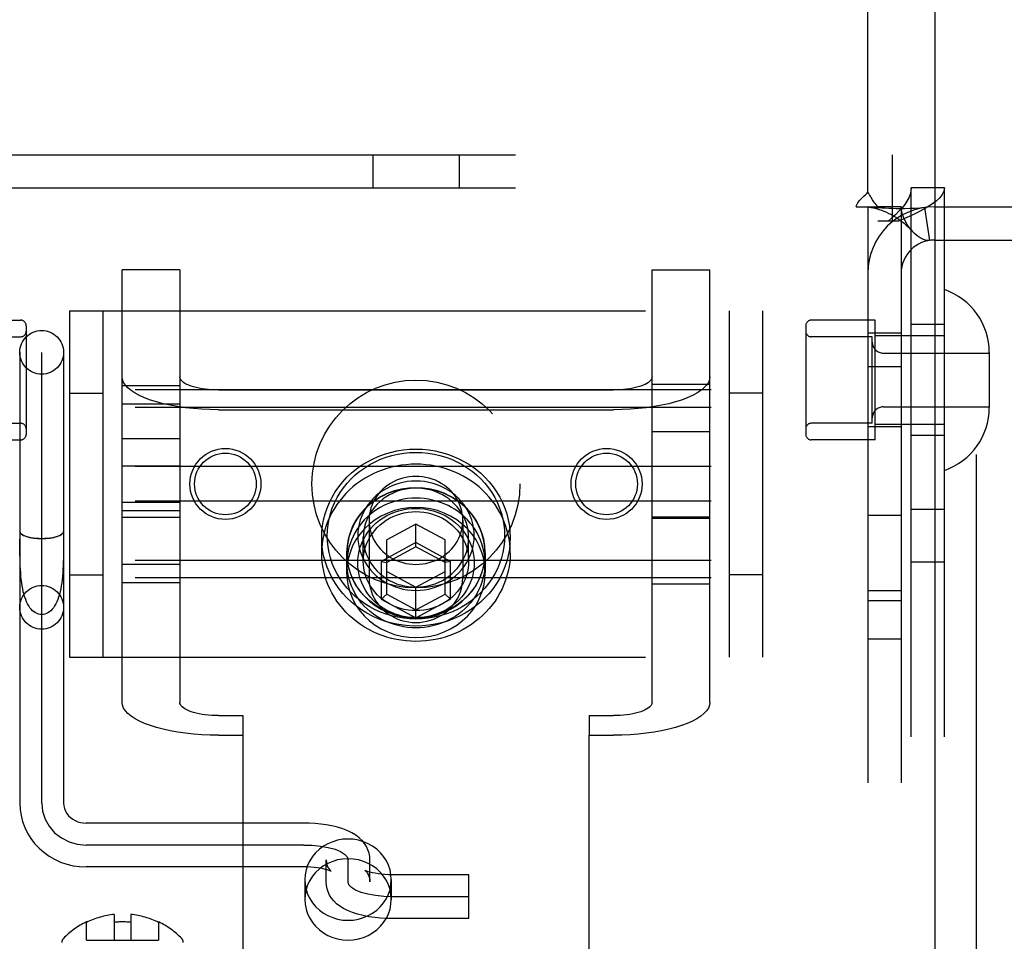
# Model space of a CAD drawing. Header units: inches. Extents: x 0 to 189, y 0 to 122.
# Tile 14 of 30: x 61.86 to 63.64, y 63.73 to 65.39. Entities that reach past the tile are written whole.
import ezdxf

# ---------------------------------------------------------------- set-up
doc = ezdxf.new("R2010")
doc.units = ezdxf.units.IN
doc.header["$LTSCALE"] = 10.388889
doc.header["$MEASUREMENT"] = 0
doc.linetypes.add('HIDDEN', pattern=[0.2, 0.1, -0.1])
doc.layers.add('DEFAULT_2', color=8, linetype='HIDDEN')
doc.layers.add('RIGHT_OR_MAIN_DOOR_ASSEMBLY', color=7, linetype='CONTINUOUS')

msp = doc.modelspace()

# ---------------------------------------------------------------- linework, layer by layer
at = {"layer": 'DEFAULT_2', "color": 8, "linetype": 'HIDDEN'}
for p, q in [((63.3919, 65.0778), (63.3919, 65.9266)), ((61.7174, 65.1456), (63.4364, 65.1456)), ((62.4989, 65.1456), (62.4989, 65.0856)), ((62.6549, 65.1456), (62.6549, 65.0856)), ((63.4364, 65.0256), (63.4364, 65.1456)), ((61.7174, 65.0856), (63.4364, 65.0856)), ((63.4699, 62.0176), (63.4699, 65.0856)), ((63.5299, 65.0856), (63.4699, 65.0856)), ((63.5299, 62.0176), (63.5299, 65.0856)), ((63.3711, 65.0516), (63.4102, 65.0516)), ((63.3919, 65.0516), (63.3919, 62.0516)), ((63.4519, 65.0516), (63.4102, 65.0516)), ((63.4519, 65.0516), (63.4519, 62.0516)), ((63.4941, 65.0503), (63.503, 64.9909)), ((63.5119, 65.0516), (63.9219, 65.0516)), ((63.447, 65.0256), (63.4099, 65.0256)), ((63.5119, 64.9916), (63.9219, 64.9916)), ((62.0469, 64.1577), (62.0469, 64.938)), ((62.1509, 64.938), (62.0469, 64.938)), ((62.1509, 64.938), (62.1509, 64.1577)), ((63.0029, 64.1577), (63.0029, 64.938)), ((63.0029, 64.938), (63.1069, 64.938)), ((63.1069, 64.1577), (63.1069, 64.938)), ((61.9519, 64.8641), (61.9519, 64.2391)), ((61.9519, 64.8641), (63.2019, 64.8641)), ((62.0119, 64.8641), (62.0119, 64.2391)), ((63.1419, 64.8641), (63.1419, 64.2391)), ((63.2019, 64.8641), (63.2019, 64.2391)), ((61.7489, 64.8471), (61.8639, 64.8471)), ((61.8739, 64.8371), (61.8739, 64.6411)), ((63.2799, 64.8371), (63.2799, 64.6411)), ((63.4049, 64.8471), (63.2899, 64.8471)), ((63.4049, 64.6311), (63.4049, 64.8471)), ((63.5299, 64.8391), (63.4699, 64.8391)), ((61.7539, 64.8171), (61.8639, 64.8171)), ((63.3999, 64.8171), (63.2899, 64.8171)), ((63.4519, 64.8236), (63.3919, 64.8236)), ((63.3999, 64.6611), (63.3999, 64.8171)), ((63.5299, 64.8191), (63.4049, 64.8191)), ((61.8624, 64.7891), (61.8624, 63.9757)), ((61.9019, 63.9757), (61.9019, 64.7888)), ((61.9414, 64.7891), (61.9414, 63.9757)), ((63.4199, 64.7876), (63.6109, 64.7876)), ((63.6109, 64.7886), (63.6109, 64.6896)), ((63.4519, 64.7626), (63.3919, 64.7626)), ((62.0469, 64.7293), (62.1509, 64.7293)), ((63.0029, 64.7316), (63.1069, 64.7316)), ((65.1869, 64.7211), (61.7169, 64.7211)), ((61.9519, 64.7156), (62.0119, 64.7156)), ((62.2209, 64.7211), (62.9329, 64.7211)), ((63.2019, 64.7156), (63.1419, 64.7156)), ((62.0469, 64.6964), (62.1509, 64.6964)), ((65.1869, 64.6898), (61.7169, 64.6898)), ((62.2209, 64.6855), (62.9329, 64.6855)), ((63.4199, 64.6906), (63.6109, 64.6906)), ((61.7539, 64.6611), (61.8639, 64.6611)), ((63.3999, 64.6611), (63.2899, 64.6611)), ((63.5299, 64.6591), (63.4049, 64.6591)), ((63.0029, 64.646), (63.1069, 64.646)), ((63.4519, 64.6546), (63.3919, 64.6546)), ((61.7489, 64.6311), (61.8639, 64.6311)), ((62.1509, 64.633), (62.0469, 64.633)), ((63.4049, 64.6311), (63.2899, 64.6311)), ((63.5299, 64.6391), (63.4699, 64.6391)), ((65.1869, 64.5829), (61.7169, 64.5829)), ((62.0469, 64.5844), (62.1509, 64.5844)), ((65.1869, 64.5203), (61.7169, 64.5203)), ((62.0469, 64.5188), (62.1509, 64.5188)), ((62.1509, 64.503), (62.0469, 64.503)), ((63.5299, 64.5056), (63.4699, 64.5056)), ((62.0469, 64.4915), (62.1509, 64.4915)), ((62.4924, 64.4859), (62.4924, 64.3816)), ((62.6614, 64.4859), (62.6614, 64.3816)), ((63.1069, 64.4915), (63.0029, 64.4915)), ((63.0029, 64.49), (63.1069, 64.49)), ((63.4519, 64.4946), (63.3919, 64.4946)), ((61.8624, 64.4662), (61.8624, 64.4661)), ((61.9414, 64.4661), (61.9414, 64.4662)), ((62.5769, 64.4793), (62.5244, 64.4509)), ((62.5769, 64.4383), (62.5769, 64.4793)), ((62.6294, 64.4509), (62.5769, 64.4793)), ((61.8625, 64.4379), (61.8624, 64.4519)), ((62.4069, 64.4274), (62.4069, 64.4548)), ((62.4819, 64.4124), (62.4819, 64.4548)), ((62.5769, 64.4457), (62.5144, 64.4118)), ((62.5244, 64.3528), (62.5244, 64.4509)), ((62.6394, 64.4118), (62.5769, 64.4457)), ((62.6294, 64.3528), (62.6294, 64.4509)), ((62.6719, 64.4124), (62.6719, 64.4548)), ((62.7469, 64.4274), (62.7469, 64.4548)), ((62.4519, 64.4274), (62.4519, 64.3919)), ((62.4524, 64.409), (62.4524, 64.4274)), ((62.5769, 64.4383), (62.5244, 64.4098)), ((62.6294, 64.4098), (62.5769, 64.4383)), ((62.7014, 64.409), (62.7014, 64.4274)), ((62.7019, 64.4274), (62.7019, 64.3919)), ((65.1869, 64.4134), (61.7169, 64.4134)), ((62.5144, 64.4118), (62.5144, 64.344)), ((62.5144, 64.4118), (62.5244, 64.4098)), ((62.6394, 64.4118), (62.6294, 64.4098)), ((62.6394, 64.344), (62.6394, 64.4118)), ((63.5299, 64.4106), (63.4699, 64.4106)), ((62.0469, 64.4068), (62.1509, 64.4068)), ((62.5244, 64.3939), (62.5769, 64.3654)), ((62.5769, 64.3654), (62.6294, 64.3939)), ((65.1869, 64.3821), (61.7169, 64.3821)), ((61.9519, 64.3876), (62.0119, 64.3876)), ((62.0469, 64.3739), (62.1509, 64.3739)), ((63.2019, 64.3876), (63.1419, 64.3876)), ((62.5769, 64.3101), (62.5769, 64.3654)), ((63.0029, 64.3716), (63.1069, 64.3716)), ((63.4519, 64.3586), (63.3919, 64.3586)), ((62.5144, 64.344), (62.5244, 64.3528)), ((62.5144, 64.344), (62.5769, 64.3101)), ((62.5244, 64.3528), (62.5769, 64.3244)), ((62.5769, 64.3244), (62.6294, 64.3528)), ((62.5769, 64.3101), (62.6394, 64.344)), ((62.6394, 64.344), (62.6294, 64.3528)), ((63.4519, 64.3406), (63.3919, 64.3406)), ((63.4519, 64.2716), (63.3919, 64.2716)), ((61.9519, 64.2391), (63.2019, 64.2391)), ((62.2209, 64.1338), (62.2644, 64.1338)), ((62.2644, 64.1338), (62.2644, 64.0982)), ((62.8894, 64.1338), (62.8894, 64.0982)), ((62.8894, 64.1338), (62.9329, 64.1338)), ((62.2209, 64.0982), (62.2644, 64.0982)), ((62.2644, 64.0982), (62.2644, 63.1585)), ((62.8894, 63.1585), (62.8894, 64.0982)), ((62.8894, 64.0982), (62.9329, 64.0982)), ((62.3744, 63.9398), (61.9819, 63.9398)), ((62.3744, 63.9003), (61.9819, 63.9003)), ((62.3744, 63.8608), (61.9819, 63.8608)), ((62.4149, 63.8337), (62.4149, 63.8737)), ((62.4544, 63.8337), (62.4544, 63.8737)), ((62.4939, 63.8337), (62.4939, 63.8737)), ((62.6724, 63.8466), (62.5344, 63.8466)), ((62.6724, 63.7676), (62.6724, 63.8466)), ((62.3764, 63.8378), (62.3764, 63.8022)), ((62.5324, 63.8378), (62.5324, 63.8022)), ((62.6724, 63.8071), (62.5344, 63.8071)), ((62.0327, 63.7751), (62.0327, 63.7285)), ((62.0627, 63.7751), (62.0627, 63.7285)), ((61.9827, 63.7285), (61.9827, 63.7617)), ((62.1127, 63.7617), (62.1127, 63.7285)), ((62.6724, 63.7676), (62.5344, 63.7676)), ((61.9827, 63.7285), (62.1127, 63.7285))]:
    msp.add_line(p, q, dxfattribs=at)
for points in [[(63.4699, 65.0856), (63.4694, 65.0796), (63.468, 65.0736), (63.4657, 65.0676), (63.4625, 65.0616), (63.4584, 65.0556), (63.4536, 65.0496), (63.4481, 65.0436), (63.4421, 65.0376), (63.4354, 65.0316), (63.4284, 65.0256)], [(63.5299, 65.0856), (63.529, 65.0796), (63.5261, 65.0736), (63.5215, 65.0676), (63.5151, 65.0616), (63.507, 65.0556), (63.4974, 65.0496), (63.4864, 65.0436), (63.4742, 65.0376), (63.461, 65.0316), (63.447, 65.0256)], [(63.3711, 65.0516), (63.3716, 65.0539), (63.3725, 65.0563), (63.3738, 65.0588), (63.3754, 65.0611), (63.3771, 65.0631), (63.379, 65.0651), (63.381, 65.067)], [(63.381, 65.067), (63.3855, 65.0711), (63.3878, 65.0732), (63.3899, 65.0755), (63.3919, 65.0778)], [(63.4005, 65.0644), (63.398, 65.0685), (63.3965, 65.0708), (63.395, 65.0732), (63.3935, 65.0755), (63.3919, 65.0778)], [(63.3949, 65.051), (63.3937, 65.0511), (63.3924, 65.0514), (63.3919, 65.0516)], [(63.4941, 65.0503), (63.4856, 65.0493), (63.4767, 65.0486), (63.4677, 65.0483), (63.4589, 65.0481), (63.4507, 65.0481), (63.443, 65.0482), (63.436, 65.0484), (63.4295, 65.0486), (63.4234, 65.0489), (63.4176, 65.0492), (63.4121, 65.0495), (63.4071, 65.0498), (63.4027, 65.0502), (63.3989, 65.0505), (63.3959, 65.0508), (63.3943, 65.051)], [(63.3949, 65.051), (63.398, 65.0504), (63.4014, 65.0498), (63.405, 65.0489), (63.4087, 65.0479), (63.4126, 65.0468), (63.4165, 65.0454), (63.4205, 65.0439), (63.4246, 65.0422), (63.4287, 65.0403), (63.4328, 65.0383), (63.4369, 65.036), (63.4411, 65.0336), (63.4452, 65.031), (63.4492, 65.0282), (63.4533, 65.0251), (63.4573, 65.0219), (63.4613, 65.0184), (63.4653, 65.0146), (63.4692, 65.0106), (63.4719, 65.0077)], [(63.4102, 65.0516), (63.408, 65.054), (63.4062, 65.0562), (63.4045, 65.0584), (63.403, 65.0605), (63.4017, 65.0624), (63.4005, 65.0644)], [(63.4719, 65.0077), (63.4714, 65.0083), (63.467, 65.0137), (63.4629, 65.0197), (63.4593, 65.0261), (63.4562, 65.0328), (63.4538, 65.0395), (63.4524, 65.0458), (63.4519, 65.0516)], [(63.503, 64.9909), (63.4995, 64.9908), (63.4955, 64.9914), (63.4909, 64.9929), (63.486, 64.9955), (63.481, 64.999), (63.476, 65.0034), (63.4719, 65.0077)], [(62.2209, 64.6855), (62.2057, 64.6858), (62.1907, 64.6864), (62.1759, 64.6876), (62.1614, 64.6891), (62.1474, 64.6911), (62.1339, 64.6935), (62.1211, 64.6963), (62.1091, 64.6995), (62.0979, 64.703), (62.0876, 64.7068), (62.0784, 64.7109), (62.0702, 64.7153), (62.0632, 64.7199), (62.0574, 64.7247), (62.0528, 64.7296), (62.0495, 64.7347), (62.0476, 64.7398), (62.0469, 64.745)], [(62.2209, 64.7211), (62.2148, 64.7212), (62.2088, 64.7215), (62.2028, 64.7219), (62.197, 64.7225), (62.1913, 64.7233), (62.1859, 64.7243), (62.1808, 64.7254), (62.1759, 64.7267), (62.1714, 64.7281), (62.1673, 64.7297), (62.1636, 64.7313), (62.1603, 64.7331), (62.1575, 64.7349), (62.1551, 64.7369), (62.1533, 64.7388), (62.152, 64.7409), (62.1512, 64.743), (62.1509, 64.745)], [(63.0029, 64.745), (63.0026, 64.743), (63.0018, 64.7409), (63.0005, 64.7388), (62.9987, 64.7369), (62.9963, 64.7349), (62.9935, 64.7331), (62.9902, 64.7313), (62.9865, 64.7297), (62.9824, 64.7281), (62.9779, 64.7267), (62.9731, 64.7254), (62.9679, 64.7243), (62.9625, 64.7233), (62.9568, 64.7225), (62.951, 64.7219), (62.9451, 64.7215), (62.939, 64.7212), (62.9329, 64.7211)], [(63.1069, 64.745), (63.1062, 64.7398), (63.1043, 64.7347), (63.101, 64.7296), (63.0964, 64.7247), (63.0906, 64.7199), (63.0836, 64.7153), (63.0754, 64.7109), (63.0662, 64.7068), (63.0559, 64.703), (63.0448, 64.6995), (63.0327, 64.6963), (63.0199, 64.6935), (63.0064, 64.6911), (62.9924, 64.6891), (62.9779, 64.6876), (62.9631, 64.6864), (62.9481, 64.6858), (62.9329, 64.6855)], [(62.4069, 64.4548), (62.4073, 64.4655), (62.4084, 64.4762), (62.4104, 64.4869), (62.4131, 64.4975), (62.4166, 64.5079), (62.4208, 64.518), (62.4258, 64.5279), (62.4314, 64.5375), (62.4378, 64.5467), (62.4448, 64.5554), (62.4525, 64.5636), (62.4607, 64.5714), (62.4694, 64.5786), (62.4787, 64.5852), (62.4884, 64.5912), (62.4985, 64.5966), (62.509, 64.6013), (62.5199, 64.6053), (62.5309, 64.6086), (62.5422, 64.6112), (62.5537, 64.6131), (62.5653, 64.6142), (62.5769, 64.6146), (62.5885, 64.6142), (62.6001, 64.6131), (62.6116, 64.6112), (62.6229, 64.6086), (62.634, 64.6053), (62.6448, 64.6013), (62.6553, 64.5966), (62.6654, 64.5912), (62.6751, 64.5852), (62.6844, 64.5786), (62.6931, 64.5714), (62.7014, 64.5636), (62.709, 64.5554), (62.716, 64.5467), (62.7224, 64.5375), (62.728, 64.5279), (62.733, 64.5181), (62.7373, 64.5079), (62.7407, 64.4975), (62.7434, 64.4869), (62.7454, 64.4762), (62.7465, 64.4655), (62.7469, 64.4548)], [(62.4169, 64.4582), (62.4173, 64.4683), (62.4184, 64.4784), (62.4202, 64.4884), (62.4227, 64.4984), (62.426, 64.5082), (62.43, 64.5177), (62.4347, 64.5271), (62.44, 64.5361), (62.446, 64.5447), (62.4526, 64.5529), (62.4598, 64.5607), (62.4675, 64.5679), (62.4757, 64.5747), (62.4845, 64.5809), (62.4936, 64.5866), (62.5031, 64.5916), (62.513, 64.5961), (62.5232, 64.5999), (62.5336, 64.603), (62.5443, 64.6054), (62.5551, 64.6072), (62.566, 64.6082), (62.5769, 64.6086), (62.5878, 64.6082), (62.5987, 64.6072), (62.6095, 64.6054), (62.6202, 64.603), (62.6306, 64.5999), (62.6408, 64.5961), (62.6507, 64.5917), (62.6602, 64.5866), (62.6694, 64.5809), (62.6781, 64.5747), (62.6863, 64.5679), (62.694, 64.5607), (62.7012, 64.5529), (62.7078, 64.5447), (62.7138, 64.5361), (62.7192, 64.5271), (62.7238, 64.5178), (62.7278, 64.5082), (62.7311, 64.4984), (62.7336, 64.4884), (62.7355, 64.4784), (62.7365, 64.4683), (62.7369, 64.4582)], [(62.7469, 64.4274), (62.7467, 64.4358), (62.746, 64.4441), (62.7448, 64.4524), (62.7432, 64.4607), (62.7411, 64.4688), (62.7386, 64.4768), (62.7356, 64.4847), (62.7322, 64.4924), (62.7284, 64.5), (62.7241, 64.5073), (62.7195, 64.5145), (62.7144, 64.5213), (62.709, 64.528), (62.7032, 64.5343), (62.6971, 64.5404), (62.6907, 64.5462), (62.6839, 64.5516), (62.6768, 64.5567), (62.6695, 64.5614), (62.6619, 64.5658), (62.6541, 64.5698), (62.6461, 64.5734), (62.6378, 64.5766), (62.6294, 64.5794), (62.6209, 64.5818), (62.6123, 64.5837), (62.6035, 64.5852), (62.5947, 64.5863), (62.5858, 64.587), (62.5769, 64.5872), (62.568, 64.587), (62.5591, 64.5863), (62.5503, 64.5852), (62.5416, 64.5837), (62.5329, 64.5818), (62.5244, 64.5794), (62.516, 64.5766), (62.5078, 64.5734), (62.4997, 64.5698), (62.4919, 64.5658), (62.4843, 64.5614), (62.477, 64.5567), (62.4699, 64.5516), (62.4632, 64.5462), (62.4567, 64.5404), (62.4506, 64.5343), (62.4448, 64.528), (62.4394, 64.5213), (62.4343, 64.5145), (62.4297, 64.5073), (62.4254, 64.5), (62.4216, 64.4924), (62.4182, 64.4847), (62.4152, 64.4768), (62.4127, 64.4688), (62.4106, 64.4607), (62.409, 64.4524), (62.4078, 64.4441), (62.4071, 64.4358), (62.4069, 64.4274)], [(62.6819, 64.4582), (62.6816, 64.4654), (62.6808, 64.4726), (62.6794, 64.4798), (62.6774, 64.487), (62.6748, 64.494), (62.6716, 64.5008), (62.668, 64.5074), (62.6638, 64.5137), (62.6591, 64.5196), (62.654, 64.5252), (62.6484, 64.5305), (62.6425, 64.5353), (62.6362, 64.5397), (62.6295, 64.5436), (62.6226, 64.5471), (62.6153, 64.5501), (62.6079, 64.5525), (62.6003, 64.5544), (62.5926, 64.5558), (62.5848, 64.5566), (62.5769, 64.5569), (62.569, 64.5566), (62.5612, 64.5558), (62.5535, 64.5544), (62.5459, 64.5525), (62.5385, 64.55), (62.5312, 64.5471), (62.5243, 64.5436), (62.5176, 64.5397), (62.5113, 64.5353), (62.5054, 64.5305), (62.4998, 64.5252), (62.4947, 64.5196), (62.49, 64.5137), (62.4858, 64.5074), (62.4822, 64.5008), (62.479, 64.4939), (62.4765, 64.4869), (62.4745, 64.4798), (62.473, 64.4726), (62.4722, 64.4654), (62.4719, 64.4582)], [(62.5769, 64.5653), (62.5709, 64.5651), (62.5649, 64.5645), (62.5589, 64.5635), (62.5531, 64.5621), (62.5474, 64.5603), (62.5418, 64.5582), (62.5364, 64.5556), (62.5312, 64.5527), (62.5263, 64.5495), (62.5216, 64.5459), (62.5172, 64.5421), (62.513, 64.5379), (62.5093, 64.5335), (62.5058, 64.5289), (62.5027, 64.524), (62.5, 64.5189), (62.4977, 64.5137), (62.4958, 64.5083), (62.4943, 64.5028), (62.4933, 64.4972), (62.4926, 64.4916), (62.4924, 64.4859)], [(62.6614, 64.4859), (62.6612, 64.4916), (62.6605, 64.4972), (62.6595, 64.5028), (62.658, 64.5083), (62.6561, 64.5137), (62.6538, 64.5189), (62.6511, 64.524), (62.648, 64.5289), (62.6445, 64.5335), (62.6408, 64.5379), (62.6367, 64.5421), (62.6322, 64.5459), (62.6275, 64.5495), (62.6226, 64.5527), (62.6174, 64.5556), (62.612, 64.5582), (62.6064, 64.5603), (62.6007, 64.5621), (62.5949, 64.5635), (62.5889, 64.5645), (62.5829, 64.5651), (62.5769, 64.5653)], [(62.7019, 64.4274), (62.7012, 64.4398), (62.6992, 64.4519), (62.6958, 64.4637), (62.6911, 64.4752), (62.6852, 64.4862), (62.678, 64.4965), (62.6698, 64.506), (62.6605, 64.5147), (62.6504, 64.5225), (62.6394, 64.5292), (62.6277, 64.5348), (62.6155, 64.5392), (62.6029, 64.5423), (62.59, 64.5443), (62.5769, 64.5449), (62.5638, 64.5443), (62.5509, 64.5423), (62.5383, 64.5392), (62.5261, 64.5348), (62.5144, 64.5292), (62.5034, 64.5225), (62.4933, 64.5147), (62.484, 64.506), (62.4758, 64.4965), (62.4687, 64.4862), (62.4627, 64.4752), (62.458, 64.4637), (62.4546, 64.4519), (62.4526, 64.4398), (62.4519, 64.4274)], [(62.7014, 64.4274), (62.7012, 64.4345), (62.7005, 64.4416), (62.6994, 64.4485), (62.6978, 64.4554), (62.6958, 64.4623), (62.6933, 64.4689), (62.6904, 64.4755), (62.6871, 64.4818), (62.6835, 64.488), (62.6794, 64.4939), (62.6749, 64.4996), (62.6701, 64.505), (62.6649, 64.5102), (62.6595, 64.515), (62.6537, 64.5195), (62.6476, 64.5237), (62.6413, 64.5276), (62.6348, 64.531), (62.628, 64.5341), (62.6211, 64.5368), (62.6139, 64.5391), (62.6067, 64.541), (62.5993, 64.5425), (62.5919, 64.5436), (62.5844, 64.5442), (62.5769, 64.5444), (62.5694, 64.5442), (62.5619, 64.5436), (62.5545, 64.5425), (62.5471, 64.541), (62.5399, 64.5391), (62.5328, 64.5368), (62.5258, 64.5341), (62.519, 64.531), (62.5125, 64.5276), (62.5062, 64.5237), (62.5001, 64.5195), (62.4943, 64.515), (62.4889, 64.5102), (62.4837, 64.505), (62.4789, 64.4996), (62.4744, 64.4939), (62.4704, 64.488), (62.4667, 64.4818), (62.4634, 64.4755), (62.4605, 64.4689), (62.458, 64.4623), (62.456, 64.4554), (62.4544, 64.4485), (62.4533, 64.4416), (62.4526, 64.4345), (62.4524, 64.4274)], [(62.6719, 64.4548), (62.6717, 64.4613), (62.6709, 64.4678), (62.6696, 64.4744), (62.6678, 64.4808), (62.6655, 64.4871), (62.6626, 64.4933), (62.6593, 64.4993), (62.6555, 64.505), (62.6513, 64.5104), (62.6466, 64.5154), (62.6416, 64.5202), (62.6362, 64.5245), (62.6305, 64.5285), (62.6245, 64.5321), (62.6182, 64.5352), (62.6117, 64.5379), (62.605, 64.5401), (62.5981, 64.5418), (62.5911, 64.5431), (62.584, 64.5438), (62.5769, 64.5441), (62.5698, 64.5438), (62.5627, 64.5431), (62.5557, 64.5418), (62.5488, 64.5401), (62.5421, 64.5379), (62.5356, 64.5352), (62.5293, 64.5321), (62.5233, 64.5285), (62.5176, 64.5245), (62.5122, 64.5202), (62.5072, 64.5154), (62.5025, 64.5104), (62.4983, 64.505), (62.4945, 64.4993), (62.4912, 64.4933), (62.4884, 64.4871), (62.486, 64.4808), (62.4842, 64.4743), (62.4829, 64.4678), (62.4822, 64.4613), (62.4819, 64.4548)], [(62.7014, 64.409), (62.7012, 64.4161), (62.7005, 64.4231), (62.6994, 64.4301), (62.6978, 64.437), (62.6958, 64.4438), (62.6933, 64.4505), (62.6904, 64.457), (62.6871, 64.4633), (62.6835, 64.4695), (62.6794, 64.4754), (62.6749, 64.4811), (62.6701, 64.4866), (62.6649, 64.4917), (62.6595, 64.4965), (62.6537, 64.5011), (62.6476, 64.5053), (62.6413, 64.5091), (62.6348, 64.5126), (62.628, 64.5157), (62.6211, 64.5184), (62.6139, 64.5207), (62.6067, 64.5226), (62.5993, 64.5241), (62.5919, 64.5251), (62.5844, 64.5258), (62.5769, 64.526), (62.5694, 64.5258), (62.5619, 64.5251), (62.5545, 64.5241), (62.5471, 64.5226), (62.5399, 64.5207), (62.5328, 64.5184), (62.5258, 64.5157), (62.519, 64.5126), (62.5125, 64.5091), (62.5062, 64.5053), (62.5001, 64.5011), (62.4943, 64.4965), (62.4889, 64.4917), (62.4837, 64.4866), (62.4789, 64.4811), (62.4744, 64.4754), (62.4704, 64.4695), (62.4667, 64.4633), (62.4634, 64.457), (62.4605, 64.4505), (62.458, 64.4438), (62.456, 64.437), (62.4544, 64.4301), (62.4533, 64.4231), (62.4526, 64.4161), (62.4524, 64.409)], [(62.7019, 64.3919), (62.7012, 64.4042), (62.6992, 64.4163), (62.6958, 64.4282), (62.6911, 64.4397), (62.6852, 64.4506), (62.678, 64.4609), (62.6698, 64.4705), (62.6605, 64.4792), (62.6504, 64.4869), (62.6394, 64.4936), (62.6277, 64.4992), (62.6155, 64.5036), (62.6029, 64.5068), (62.59, 64.5087), (62.5769, 64.5093), (62.5638, 64.5087), (62.5509, 64.5068), (62.5383, 64.5036), (62.5261, 64.4992), (62.5144, 64.4936), (62.5034, 64.4869), (62.4933, 64.4792), (62.484, 64.4705), (62.4758, 64.4609), (62.4687, 64.4506), (62.4627, 64.4397), (62.458, 64.4282), (62.4546, 64.4163), (62.4526, 64.4042), (62.4519, 64.3919)], [(62.4719, 64.409), (62.4722, 64.4162), (62.473, 64.4234), (62.4745, 64.4306), (62.4765, 64.4377), (62.479, 64.4447), (62.4822, 64.4515), (62.4858, 64.4581), (62.49, 64.4644), (62.4947, 64.4704), (62.4998, 64.476), (62.5054, 64.4812), (62.5113, 64.486), (62.5176, 64.4904), (62.5243, 64.4944), (62.5312, 64.4978), (62.5385, 64.5008), (62.5459, 64.5032), (62.5535, 64.5052), (62.5612, 64.5065), (62.569, 64.5074), (62.5769, 64.5076), (62.5848, 64.5074), (62.5926, 64.5065), (62.6003, 64.5052), (62.6079, 64.5032), (62.6153, 64.5008), (62.6226, 64.4978), (62.6295, 64.4944), (62.6362, 64.4904), (62.6425, 64.486), (62.6484, 64.4812), (62.654, 64.476), (62.6591, 64.4704), (62.6638, 64.4644), (62.668, 64.4581), (62.6716, 64.4515), (62.6748, 64.4447), (62.6774, 64.4377), (62.6794, 64.4306), (62.6808, 64.4234), (62.6816, 64.4162), (62.6819, 64.409)], [(62.4819, 64.4124), (62.4822, 64.4189), (62.4829, 64.4254), (62.4842, 64.4319), (62.486, 64.4384), (62.4884, 64.4447), (62.4912, 64.4509), (62.4945, 64.4568), (62.4983, 64.4625), (62.5025, 64.4679), (62.5072, 64.473), (62.5122, 64.4778), (62.5176, 64.4821), (62.5233, 64.4861), (62.5293, 64.4897), (62.5356, 64.4928), (62.5421, 64.4955), (62.5488, 64.4977), (62.5557, 64.4994), (62.5627, 64.5007), (62.5698, 64.5014), (62.5769, 64.5017), (62.584, 64.5014), (62.5911, 64.5007), (62.5981, 64.4994), (62.605, 64.4977), (62.6117, 64.4955), (62.6182, 64.4928), (62.6245, 64.4897), (62.6305, 64.4861), (62.6362, 64.4821), (62.6416, 64.4778), (62.6466, 64.473), (62.6513, 64.468), (62.6555, 64.4626), (62.6593, 64.4569), (62.6626, 64.4509), (62.6655, 64.4447), (62.6678, 64.4384), (62.6696, 64.4319), (62.6709, 64.4254), (62.6717, 64.4189), (62.6719, 64.4124)], [(62.4924, 64.4859), (62.4926, 64.4803), (62.4933, 64.4746), (62.4943, 64.4691), (62.4958, 64.4636), (62.4977, 64.4582), (62.5, 64.4529), (62.5027, 64.4479), (62.5058, 64.443), (62.5093, 64.4383), (62.513, 64.4339), (62.5172, 64.4298), (62.5216, 64.4259), (62.5263, 64.4224), (62.5312, 64.4191), (62.5364, 64.4162), (62.5418, 64.4137), (62.5474, 64.4115), (62.5531, 64.4097), (62.5589, 64.4083), (62.5649, 64.4073), (62.5709, 64.4067), (62.5769, 64.4065)], [(62.5769, 64.4065), (62.5829, 64.4067), (62.5889, 64.4073), (62.5949, 64.4083), (62.6007, 64.4097), (62.6064, 64.4115), (62.612, 64.4137), (62.6174, 64.4162), (62.6226, 64.4191), (62.6275, 64.4224), (62.6322, 64.4259), (62.6367, 64.4298), (62.6408, 64.4339), (62.6445, 64.4383), (62.648, 64.443), (62.6511, 64.4479), (62.6538, 64.4529), (62.6561, 64.4582), (62.658, 64.4636), (62.6595, 64.4691), (62.6605, 64.4746), (62.6612, 64.4803), (62.6614, 64.4859)], [(61.9414, 64.4661), (61.9411, 64.4644), (61.9401, 64.4627), (61.9384, 64.4611), (61.9361, 64.4595), (61.9332, 64.4581), (61.9298, 64.4568), (61.9259, 64.4557), (61.9217, 64.4547), (61.917, 64.4539), (61.9121, 64.4534), (61.9071, 64.4531), (61.9019, 64.4529), (61.8968, 64.4531), (61.8917, 64.4534), (61.8868, 64.4539), (61.8822, 64.4547), (61.8779, 64.4557), (61.874, 64.4568), (61.8706, 64.4581), (61.8677, 64.4595), (61.8654, 64.4611), (61.8638, 64.4627), (61.8628, 64.4644), (61.8624, 64.4661)], [(61.8627, 64.4648), (61.8633, 64.4635), (61.8643, 64.4623), (61.8656, 64.4611), (61.8673, 64.46), (61.8693, 64.4589), (61.8716, 64.4578), (61.8742, 64.4569), (61.8771, 64.4561), (61.8802, 64.4553), (61.8835, 64.4546), (61.887, 64.4541), (61.8906, 64.4537), (61.8943, 64.4534), (61.8981, 64.4532), (61.9019, 64.4531)], [(61.9019, 64.4531), (61.9057, 64.4532), (61.9095, 64.4534), (61.9132, 64.4537), (61.9169, 64.4541), (61.9203, 64.4546), (61.9236, 64.4553), (61.9267, 64.4561), (61.9296, 64.4569), (61.9322, 64.4578), (61.9345, 64.4589), (61.9365, 64.46), (61.9382, 64.4611), (61.9395, 64.4623), (61.9405, 64.4635), (61.9412, 64.4648)], [(61.9414, 64.4519), (61.9413, 64.4379), (61.9413, 64.4309), (61.9412, 64.4241), (61.941, 64.4174), (61.9408, 64.4107), (61.9406, 64.4042), (61.9403, 64.3978), (61.9399, 64.3915), (61.9394, 64.3853), (61.9387, 64.3793), (61.938, 64.3735), (61.9372, 64.3679), (61.9362, 64.3625), (61.9351, 64.3572), (61.9338, 64.3523), (61.9324, 64.3476), (61.9308, 64.3431), (61.9291, 64.339), (61.9272, 64.3351), (61.9252, 64.3316), (61.923, 64.3284), (61.9207, 64.3255), (61.9183, 64.323), (61.9157, 64.3208), (61.9131, 64.3191), (61.9104, 64.3177), (61.9076, 64.3167), (61.9048, 64.3161), (61.9019, 64.3159)], [(62.7469, 64.4548), (62.7465, 64.4441), (62.7454, 64.4334), (62.7434, 64.4227), (62.7407, 64.4122), (62.7373, 64.4018), (62.733, 64.3916), (62.728, 64.3817), (62.7224, 64.3721), (62.716, 64.363), (62.709, 64.3542), (62.7014, 64.346), (62.6931, 64.3382), (62.6844, 64.331), (62.6751, 64.3244), (62.6654, 64.3184), (62.6553, 64.3131), (62.6448, 64.3083), (62.634, 64.3043), (62.6229, 64.301), (62.6116, 64.2984), (62.6001, 64.2966), (62.5885, 64.2954), (62.5769, 64.2951), (62.5653, 64.2954), (62.5537, 64.2966), (62.5422, 64.2984), (62.5309, 64.301), (62.5199, 64.3043), (62.509, 64.3083), (62.4985, 64.3131), (62.4884, 64.3184), (62.4787, 64.3244), (62.4694, 64.331), (62.4607, 64.3382), (62.4525, 64.346), (62.4448, 64.3542), (62.4378, 64.363), (62.4315, 64.3721), (62.4258, 64.3817), (62.4208, 64.3916), (62.4166, 64.4017), (62.4131, 64.4121), (62.4104, 64.4227), (62.4084, 64.4334), (62.4073, 64.4441), (62.4069, 64.4548)], [(62.7369, 64.4582), (62.7365, 64.4481), (62.7355, 64.4381), (62.7336, 64.428), (62.7311, 64.4181), (62.7278, 64.4083), (62.7238, 64.3987), (62.7192, 64.3894), (62.7138, 64.3804), (62.7078, 64.3718), (62.7012, 64.3636), (62.694, 64.3558), (62.6863, 64.3485), (62.6781, 64.3418), (62.6694, 64.3355), (62.6602, 64.3299), (62.6507, 64.3248), (62.6408, 64.3204), (62.6306, 64.3166), (62.6202, 64.3135), (62.6095, 64.311), (62.5987, 64.3093), (62.5879, 64.3082), (62.5769, 64.3079), (62.566, 64.3082), (62.5551, 64.3093), (62.5443, 64.311), (62.5336, 64.3135), (62.5232, 64.3166), (62.513, 64.3204), (62.5031, 64.3248), (62.4936, 64.3299), (62.4845, 64.3355), (62.4757, 64.3417), (62.4675, 64.3485), (62.4598, 64.3558), (62.4526, 64.3636), (62.446, 64.3718), (62.44, 64.3804), (62.4347, 64.3894), (62.43, 64.3987), (62.426, 64.4083), (62.4227, 64.4181), (62.4202, 64.428), (62.4184, 64.4381), (62.4173, 64.4481), (62.4169, 64.4582)], [(62.4719, 64.4582), (62.4722, 64.451), (62.473, 64.4438), (62.4745, 64.4366), (62.4765, 64.4295), (62.479, 64.4225), (62.4822, 64.4157), (62.4859, 64.4091), (62.49, 64.4028), (62.4947, 64.3968), (62.4998, 64.3912), (62.5054, 64.386), (62.5113, 64.3812), (62.5176, 64.3768), (62.5243, 64.3728), (62.5313, 64.3694), (62.5385, 64.3664), (62.5459, 64.364), (62.5535, 64.362), (62.5612, 64.3607), (62.5691, 64.3598), (62.5769, 64.3596), (62.5848, 64.3598), (62.5926, 64.3607), (62.6003, 64.362), (62.6079, 64.364), (62.6154, 64.3664), (62.6226, 64.3694), (62.6295, 64.3728), (62.6362, 64.3768), (62.6425, 64.3812), (62.6484, 64.386), (62.654, 64.3912), (62.6591, 64.3968), (62.6638, 64.4028), (62.668, 64.4091), (62.6716, 64.4157), (62.6748, 64.4225), (62.6774, 64.4295), (62.6794, 64.4366), (62.6808, 64.4438), (62.6816, 64.451), (62.6819, 64.4582)], [(62.4819, 64.4548), (62.4822, 64.4483), (62.4829, 64.4418), (62.4842, 64.4353), (62.486, 64.4288), (62.4884, 64.4225), (62.4912, 64.4163), (62.4945, 64.4104), (62.4983, 64.4047), (62.5025, 64.3993), (62.5072, 64.3942), (62.5122, 64.3895), (62.5176, 64.3851), (62.5233, 64.3811), (62.5293, 64.3776), (62.5356, 64.3744), (62.5421, 64.3717), (62.5489, 64.3695), (62.5557, 64.3678), (62.5627, 64.3665), (62.5698, 64.3658), (62.5769, 64.3655), (62.584, 64.3658), (62.5911, 64.3665), (62.5981, 64.3678), (62.605, 64.3695), (62.6117, 64.3717), (62.6182, 64.3744), (62.6245, 64.3776), (62.6305, 64.3811), (62.6362, 64.3851), (62.6416, 64.3895), (62.6466, 64.3942), (62.6513, 64.3993), (62.6555, 64.4047), (62.6593, 64.4104), (62.6626, 64.4163), (62.6655, 64.4225), (62.6678, 64.4288), (62.6696, 64.4353), (62.6709, 64.4418), (62.6717, 64.4483), (62.6719, 64.4548)], [(61.9019, 64.3159), (61.8991, 64.3161), (61.8962, 64.3167), (61.8935, 64.3177), (61.8907, 64.3191), (61.8881, 64.3208), (61.8856, 64.323), (61.8831, 64.3255), (61.8808, 64.3284), (61.8786, 64.3316), (61.8766, 64.3351), (61.8747, 64.339), (61.873, 64.3431), (61.8714, 64.3476), (61.87, 64.3523), (61.8687, 64.3572), (61.8676, 64.3625), (61.8666, 64.3679), (61.8658, 64.3735), (61.8651, 64.3793), (61.8645, 64.3853), (61.864, 64.3915), (61.8636, 64.3978), (61.8632, 64.4042), (61.863, 64.4107), (61.8628, 64.4174), (61.8627, 64.4241), (61.8626, 64.4309), (61.8625, 64.4379)], [(62.7469, 64.4274), (62.7467, 64.4191), (62.746, 64.4108), (62.7448, 64.4025), (62.7432, 64.3942), (62.7411, 64.3861), (62.7386, 64.3781), (62.7356, 64.3702), (62.7322, 64.3625), (62.7284, 64.3549), (62.7241, 64.3476), (62.7195, 64.3404), (62.7144, 64.3336), (62.709, 64.3269), (62.7032, 64.3206), (62.6971, 64.3145), (62.6907, 64.3087), (62.6839, 64.3033), (62.6768, 64.2982), (62.6695, 64.2935), (62.6619, 64.2891), (62.6541, 64.2851), (62.6461, 64.2815), (62.6378, 64.2783), (62.6294, 64.2755), (62.6209, 64.2731), (62.6123, 64.2712), (62.6035, 64.2697), (62.5947, 64.2686), (62.5858, 64.2679), (62.5769, 64.2677), (62.568, 64.2679), (62.5591, 64.2686), (62.5503, 64.2697), (62.5416, 64.2712), (62.5329, 64.2731), (62.5244, 64.2755), (62.516, 64.2783), (62.5078, 64.2815), (62.4997, 64.2851), (62.4919, 64.2891), (62.4843, 64.2935), (62.477, 64.2982), (62.4699, 64.3033), (62.4632, 64.3087), (62.4567, 64.3145), (62.4506, 64.3206), (62.4448, 64.3269), (62.4394, 64.3336), (62.4343, 64.3404), (62.4297, 64.3476), (62.4254, 64.3549), (62.4216, 64.3625), (62.4182, 64.3702), (62.4152, 64.3781), (62.4127, 64.3861), (62.4106, 64.3942), (62.409, 64.4025), (62.4078, 64.4108), (62.4071, 64.4191), (62.4069, 64.4274)], [(62.4519, 64.4274), (62.4526, 64.4151), (62.4546, 64.403), (62.458, 64.3912), (62.4627, 64.3797), (62.4687, 64.3687), (62.4758, 64.3584), (62.484, 64.3489), (62.4933, 64.3402), (62.5034, 64.3324), (62.5144, 64.3257), (62.5261, 64.3201), (62.5383, 64.3157), (62.5509, 64.3126), (62.5638, 64.3106), (62.5769, 64.31), (62.59, 64.3106), (62.6029, 64.3126), (62.6155, 64.3157), (62.6277, 64.3201), (62.6394, 64.3257), (62.6504, 64.3324), (62.6605, 64.3402), (62.6698, 64.3489), (62.678, 64.3584), (62.6852, 64.3687), (62.6911, 64.3797), (62.6958, 64.3912), (62.6992, 64.403), (62.7012, 64.4151), (62.7019, 64.4274)], [(62.7014, 64.4274), (62.7012, 64.4204), (62.7005, 64.4133), (62.6994, 64.4064), (62.6978, 64.3995), (62.6958, 64.3926), (62.6933, 64.386), (62.6904, 64.3794), (62.6871, 64.3731), (62.6835, 64.3669), (62.6794, 64.361), (62.6749, 64.3553), (62.6701, 64.3499), (62.6649, 64.3447), (62.6595, 64.3399), (62.6537, 64.3354), (62.6476, 64.3312), (62.6413, 64.3273), (62.6348, 64.3239), (62.628, 64.3208), (62.6211, 64.3181), (62.6139, 64.3158), (62.6067, 64.3139), (62.5993, 64.3124), (62.5919, 64.3113), (62.5844, 64.3107), (62.5769, 64.3105), (62.5694, 64.3107), (62.5619, 64.3113), (62.5545, 64.3124), (62.5471, 64.3139), (62.5399, 64.3158), (62.5328, 64.3181), (62.5258, 64.3208), (62.519, 64.3239), (62.5125, 64.3273), (62.5062, 64.3312), (62.5001, 64.3354), (62.4943, 64.3399), (62.4889, 64.3447), (62.4837, 64.3499), (62.4789, 64.3553), (62.4744, 64.361), (62.4704, 64.3669), (62.4667, 64.3731), (62.4634, 64.3794), (62.4605, 64.386), (62.458, 64.3926), (62.456, 64.3995), (62.4544, 64.4064), (62.4533, 64.4133), (62.4526, 64.4204), (62.4524, 64.4274)], [(62.7014, 64.409), (62.7012, 64.4019), (62.7005, 64.3949), (62.6994, 64.3879), (62.6978, 64.381), (62.6958, 64.3742), (62.6933, 64.3675), (62.6904, 64.361), (62.6871, 64.3546), (62.6835, 64.3485), (62.6794, 64.3425), (62.6749, 64.3368), (62.6701, 64.3314), (62.6649, 64.3263), (62.6595, 64.3214), (62.6537, 64.3169), (62.6476, 64.3127), (62.6413, 64.3089), (62.6348, 64.3054), (62.628, 64.3023), (62.6211, 64.2996), (62.6139, 64.2973), (62.6067, 64.2954), (62.5993, 64.2939), (62.5919, 64.2928), (62.5844, 64.2922), (62.5769, 64.292), (62.5694, 64.2922), (62.5619, 64.2928), (62.5545, 64.2939), (62.5471, 64.2954), (62.5399, 64.2973), (62.5328, 64.2996), (62.5258, 64.3023), (62.519, 64.3054), (62.5125, 64.3089), (62.5062, 64.3127), (62.5001, 64.3169), (62.4943, 64.3214), (62.4889, 64.3263), (62.4837, 64.3314), (62.4789, 64.3368), (62.4744, 64.3425), (62.4704, 64.3485), (62.4667, 64.3546), (62.4634, 64.361), (62.4605, 64.3675), (62.458, 64.3742), (62.456, 64.381), (62.4544, 64.3879), (62.4533, 64.3949), (62.4526, 64.4019), (62.4524, 64.409)], [(62.6819, 64.409), (62.6816, 64.4018), (62.6808, 64.3946), (62.6794, 64.3874), (62.6774, 64.3803), (62.6748, 64.3733), (62.6716, 64.3664), (62.668, 64.3599), (62.6638, 64.3536), (62.6591, 64.3476), (62.654, 64.342), (62.6484, 64.3367), (62.6425, 64.3319), (62.6362, 64.3275), (62.6295, 64.3236), (62.6226, 64.3201), (62.6154, 64.3172), (62.6079, 64.3147), (62.6003, 64.3128), (62.5926, 64.3114), (62.5848, 64.3106), (62.5769, 64.3103), (62.5691, 64.3106), (62.5612, 64.3114), (62.5535, 64.3128), (62.5459, 64.3147), (62.5385, 64.3172), (62.5313, 64.3201), (62.5243, 64.3236), (62.5176, 64.3275), (62.5113, 64.3319), (62.5054, 64.3367), (62.4998, 64.342), (62.4947, 64.3476), (62.49, 64.3535), (62.4859, 64.3598), (62.4822, 64.3664), (62.479, 64.3733), (62.4765, 64.3803), (62.4745, 64.3874), (62.473, 64.3946), (62.4722, 64.4018), (62.4719, 64.409)], [(62.6719, 64.4124), (62.6717, 64.4059), (62.6709, 64.3994), (62.6696, 64.3929), (62.6678, 64.3864), (62.6655, 64.3801), (62.6626, 64.3739), (62.6593, 64.368), (62.6555, 64.3623), (62.6513, 64.3569), (62.6466, 64.3518), (62.6416, 64.347), (62.6362, 64.3427), (62.6305, 64.3387), (62.6245, 64.3351), (62.6182, 64.332), (62.6117, 64.3293), (62.605, 64.3271), (62.5981, 64.3254), (62.5911, 64.3241), (62.584, 64.3234), (62.5769, 64.3231), (62.5698, 64.3234), (62.5627, 64.3241), (62.5557, 64.3254), (62.5489, 64.3271), (62.5421, 64.3293), (62.5356, 64.332), (62.5293, 64.3351), (62.5233, 64.3387), (62.5176, 64.3427), (62.5122, 64.347), (62.5072, 64.3518), (62.5025, 64.3568), (62.4983, 64.3622), (62.4945, 64.3679), (62.4912, 64.3739), (62.4884, 64.3801), (62.486, 64.3864), (62.4842, 64.3929), (62.4829, 64.3994), (62.4822, 64.4059), (62.4819, 64.4124)], [(62.4519, 64.3919), (62.4526, 64.3795), (62.4546, 64.3675), (62.458, 64.3556), (62.4627, 64.3441), (62.4687, 64.3332), (62.4758, 64.3228), (62.484, 64.3133), (62.4933, 64.3046), (62.5034, 64.2969), (62.5144, 64.2902), (62.5261, 64.2846), (62.5383, 64.2802), (62.5509, 64.277), (62.5638, 64.2751), (62.5769, 64.2744), (62.59, 64.2751), (62.6029, 64.277), (62.6155, 64.2802), (62.6277, 64.2846), (62.6394, 64.2902), (62.6504, 64.2969), (62.6605, 64.3046), (62.6698, 64.3133), (62.678, 64.3228), (62.6852, 64.3332), (62.6911, 64.3441), (62.6958, 64.3556), (62.6992, 64.3675), (62.7012, 64.3795), (62.7019, 64.3919)], [(62.4924, 64.3816), (62.4927, 64.3754), (62.4934, 64.3692), (62.4947, 64.363), (62.4965, 64.357), (62.4988, 64.3511), (62.5016, 64.3454), (62.5048, 64.3399), (62.5085, 64.3347), (62.5126, 64.3298), (62.517, 64.3251), (62.5219, 64.3209), (62.5271, 64.317), (62.5327, 64.3135), (62.5384, 64.3104), (62.5445, 64.3077), (62.5507, 64.3055), (62.5571, 64.3038), (62.5637, 64.3026), (62.5703, 64.3019), (62.5769, 64.3016)], [(62.5769, 64.3016), (62.5836, 64.3019), (62.5902, 64.3026), (62.5967, 64.3038), (62.6031, 64.3056), (62.6093, 64.3077), (62.6154, 64.3104), (62.6212, 64.3135), (62.6267, 64.317), (62.6319, 64.3209), (62.6368, 64.3251), (62.6413, 64.3298), (62.6454, 64.3347), (62.649, 64.3399), (62.6523, 64.3454), (62.655, 64.3511), (62.6573, 64.357), (62.6591, 64.363), (62.6604, 64.3691), (62.6611, 64.3754), (62.6614, 64.3816)], [(62.2209, 64.0982), (62.2057, 64.0985), (62.1907, 64.0991), (62.1759, 64.1003), (62.1614, 64.1018), (62.1474, 64.1038), (62.1339, 64.1062), (62.1211, 64.109), (62.1091, 64.1121), (62.0979, 64.1157), (62.0876, 64.1195), (62.0784, 64.1236), (62.0702, 64.128), (62.0632, 64.1326), (62.0574, 64.1374), (62.0528, 64.1423), (62.0495, 64.1474), (62.0476, 64.1525), (62.0469, 64.1577)], [(62.2209, 64.1338), (62.2148, 64.1339), (62.2088, 64.1342), (62.2028, 64.1346), (62.197, 64.1352), (62.1913, 64.136), (62.1859, 64.137), (62.1808, 64.1381), (62.1759, 64.1394), (62.1714, 64.1408), (62.1673, 64.1423), (62.1636, 64.144), (62.1603, 64.1458), (62.1575, 64.1476), (62.1551, 64.1495), (62.1533, 64.1515), (62.152, 64.1536), (62.1512, 64.1556), (62.1509, 64.1577)], [(63.0029, 64.1577), (63.0026, 64.1556), (63.0018, 64.1536), (63.0005, 64.1515), (62.9987, 64.1495), (62.9963, 64.1476), (62.9935, 64.1458), (62.9902, 64.144), (62.9865, 64.1423), (62.9824, 64.1408), (62.9779, 64.1394), (62.9731, 64.1381), (62.9679, 64.137), (62.9625, 64.136), (62.9568, 64.1352), (62.951, 64.1346), (62.9451, 64.1342), (62.939, 64.1339), (62.9329, 64.1338)], [(63.1069, 64.1577), (63.1062, 64.1525), (63.1043, 64.1474), (63.101, 64.1423), (63.0964, 64.1374), (63.0906, 64.1326), (63.0836, 64.128), (63.0754, 64.1236), (63.0662, 64.1195), (63.0559, 64.1157), (63.0448, 64.1121), (63.0327, 64.109), (63.0199, 64.1062), (63.0064, 64.1038), (62.9924, 64.1018), (62.9779, 64.1003), (62.9631, 64.0991), (62.9481, 64.0985), (62.9329, 64.0982)], [(61.8624, 63.9757), (61.863, 63.9646), (61.8647, 63.9535), (61.8675, 63.9426), (61.8714, 63.932), (61.8763, 63.9219), (61.8823, 63.9122), (61.8892, 63.9031), (61.8971, 63.8947), (61.9058, 63.8871), (61.9152, 63.8803), (61.9253, 63.8745), (61.9359, 63.8696), (61.947, 63.8658), (61.9585, 63.863), (61.9701, 63.8613), (61.9819, 63.8608)], [(61.9019, 63.9757), (61.9034, 63.9611), (61.9079, 63.947), (61.9153, 63.934), (61.9253, 63.9224), (61.9374, 63.913), (61.9512, 63.9061), (61.9661, 63.9018), (61.9819, 63.9003)], [(61.9414, 63.9757), (61.9418, 63.9707), (61.943, 63.9659), (61.9448, 63.9613), (61.9474, 63.957), (61.9504, 63.9532), (61.954, 63.9497), (61.958, 63.9468), (61.9623, 63.9443), (61.9669, 63.9423), (61.9718, 63.9409), (61.9768, 63.9401), (61.9819, 63.9398)], [(62.4939, 63.8737), (62.4935, 63.8797), (62.4924, 63.8858), (62.4904, 63.8917), (62.4877, 63.8976), (62.4841, 63.9032), (62.4796, 63.9085), (62.4744, 63.9135), (62.4684, 63.9181), (62.4615, 63.9222), (62.4538, 63.926), (62.4449, 63.9294), (62.4353, 63.9324), (62.4254, 63.9348), (62.4152, 63.9367), (62.4051, 63.938), (62.3949, 63.939), (62.3846, 63.9396), (62.3744, 63.9398)], [(62.3744, 63.9003), (62.3899, 63.8998), (62.4049, 63.8983), (62.4187, 63.8958), (62.431, 63.8925), (62.4409, 63.8885), (62.4483, 63.8839), (62.4528, 63.8789), (62.4544, 63.8737)], [(62.5324, 63.8378), (62.5318, 63.8467), (62.5301, 63.8553), (62.5273, 63.8638), (62.5235, 63.8719), (62.5186, 63.8794), (62.5128, 63.8864), (62.5061, 63.8927), (62.4987, 63.8981), (62.4907, 63.9027), (62.4821, 63.9063), (62.4731, 63.909), (62.4638, 63.9106), (62.4544, 63.9111), (62.445, 63.9106), (62.4357, 63.909), (62.4267, 63.9063), (62.4182, 63.9027), (62.4101, 63.8981), (62.4027, 63.8927), (62.396, 63.8864), (62.3902, 63.8794), (62.3853, 63.8719), (62.3815, 63.8638), (62.3787, 63.8553), (62.377, 63.8467), (62.3764, 63.8378)], [(62.4241, 63.8527), (62.4239, 63.8528), (62.4231, 63.8532), (62.4217, 63.8538), (62.4197, 63.8546), (62.417, 63.8555), (62.4136, 63.8564), (62.4095, 63.8574), (62.4048, 63.8583), (62.3994, 63.8591), (62.3936, 63.8598), (62.3874, 63.8603), (62.381, 63.8607), (62.3744, 63.8608)], [(62.5324, 63.8022), (62.5318, 63.8111), (62.5301, 63.8198), (62.5273, 63.8282), (62.5235, 63.8363), (62.5186, 63.8439), (62.5128, 63.8508), (62.5061, 63.8571), (62.4987, 63.8625), (62.4907, 63.8671), (62.4821, 63.8708), (62.4731, 63.8734), (62.4638, 63.875), (62.4544, 63.8755), (62.445, 63.875), (62.4357, 63.8734), (62.4267, 63.8708), (62.4182, 63.8671), (62.4101, 63.8625), (62.4027, 63.8571), (62.396, 63.8508), (62.3902, 63.8439), (62.3853, 63.8363), (62.3815, 63.8282), (62.3787, 63.8198), (62.377, 63.8111), (62.3764, 63.8022)], [(62.4149, 63.8737), (62.4153, 63.869), (62.4162, 63.8648), (62.4176, 63.8612), (62.4192, 63.8583), (62.4207, 63.856), (62.4221, 63.8544), (62.4232, 63.8534), (62.4239, 63.8528), (62.4241, 63.8527), (62.4241, 63.8527)], [(62.4854, 63.8543), (62.4848, 63.8547), (62.4847, 63.8547), (62.4851, 63.8544), (62.4859, 63.8538), (62.487, 63.8527), (62.4883, 63.851), (62.4898, 63.8488), (62.4913, 63.8459), (62.4926, 63.8424), (62.4936, 63.8383), (62.4939, 63.8337)], [(62.5344, 63.8466), (62.5276, 63.8467), (62.521, 63.8471), (62.5146, 63.8476), (62.5087, 63.8483), (62.5033, 63.8492), (62.4985, 63.8502), (62.4944, 63.8512), (62.491, 63.8521), (62.4885, 63.853), (62.4866, 63.8538), (62.4854, 63.8543)], [(62.3764, 63.8378), (62.377, 63.8289), (62.3787, 63.8203), (62.3815, 63.8118), (62.3853, 63.8037), (62.3902, 63.7962), (62.396, 63.7892), (62.4027, 63.7829), (62.4101, 63.7775), (62.4182, 63.7729), (62.4267, 63.7693), (62.4357, 63.7666), (62.445, 63.765), (62.4544, 63.7645), (62.4638, 63.765), (62.4731, 63.7666), (62.4821, 63.7693), (62.4907, 63.7729), (62.4987, 63.7775), (62.5061, 63.7829), (62.5128, 63.7892), (62.5186, 63.7962), (62.5235, 63.8037), (62.5273, 63.8118), (62.5301, 63.8203), (62.5318, 63.8289), (62.5324, 63.8378)], [(62.5344, 63.7676), (62.5238, 63.7678), (62.5132, 63.7684), (62.5026, 63.7695), (62.4922, 63.7709), (62.4817, 63.773), (62.4716, 63.7755), (62.4622, 63.7785), (62.4536, 63.782), (62.4462, 63.7857), (62.4396, 63.7899), (62.4338, 63.7944), (62.4288, 63.7993), (62.4245, 63.8044), (62.4211, 63.8099), (62.4184, 63.8156), (62.4165, 63.8214), (62.4153, 63.8275), (62.4149, 63.8337)], [(62.5344, 63.8071), (62.5189, 63.8076), (62.5039, 63.8091), (62.4901, 63.8115), (62.4778, 63.8149), (62.4679, 63.8189), (62.4605, 63.8235), (62.456, 63.8285), (62.4544, 63.8337)], [(62.3764, 63.8022), (62.377, 63.7933), (62.3787, 63.7847), (62.3815, 63.7762), (62.3853, 63.7682), (62.3902, 63.7606), (62.396, 63.7536), (62.4027, 63.7474), (62.4101, 63.7419), (62.4182, 63.7373), (62.4267, 63.7337), (62.4357, 63.7311), (62.445, 63.7295), (62.4544, 63.7289), (62.4638, 63.7295), (62.4731, 63.7311), (62.4821, 63.7337), (62.4907, 63.7373), (62.4987, 63.7419), (62.5061, 63.7474), (62.5128, 63.7536), (62.5186, 63.7606), (62.5235, 63.7682), (62.5273, 63.7762), (62.5301, 63.7847), (62.5318, 63.7933), (62.5324, 63.8022)]]:
    msp.add_lwpolyline(points, dxfattribs=at)
for centre, radius in [((61.9019, 64.7891), 0.0395), ((62.5769, 64.5516), 0.1875), ((62.2332, 64.5516), 0.064), ((62.2332, 64.5516), 0.0556), ((62.9207, 64.5516), 0.064), ((62.9207, 64.5516), 0.0556), ((61.9019, 64.3291), 0.0395)]:
    msp.add_circle(centre, radius, dxfattribs=at)
for centre, radius, start, end in [((63.5119, 64.9316), 0.12, 90, 180), ((63.5119, 64.9316), 0.06, 90, 180), ((63.4909, 64.7886), 0.12, 0, 71.0344), ((61.8639, 64.8371), 0.01, 0, 90), ((63.2899, 64.8371), 0.01, 90, 180), ((61.8639, 64.8271), 0.01, 270, 360), ((63.2899, 64.8271), 0.01, 180, 270), ((63.4199, 64.8076), 0.02, 180, 270), ((63.4199, 64.6706), 0.02, 90, 180), ((63.4909, 64.6896), 0.12, 288.9656, 360), ((61.8639, 64.6511), 0.01, 0, 90), ((63.2899, 64.6511), 0.01, 90, 180), ((61.8639, 64.6411), 0.01, 270, 360), ((63.2899, 64.6411), 0.01, 180, 270), ((62.0477, 63.6277), 0.1481, 95.813, 116.0328), ((62.0477, 63.6277), 0.1481, 63.9672, 84.187), ((62.0477, 63.6277), 0.1489, 115.9733, 135.7702), ((62.0477, 63.6277), 0.1339, 83.5689, 96.4311), ((62.0477, 63.6277), 0.1489, 44.2298, 64.0267), ((61.9482, 63.7246), 0.01, 135.7702, 180), ((62.1472, 63.7246), 0.01, 0, 44.2298)]:
    msp.add_arc(centre, radius, start, end, dxfattribs=at)
at = {"layer": 'RIGHT_OR_MAIN_DOOR_ASSEMBLY', "color": 8, "linetype": 'HIDDEN'}
msp.add_line((63.5879, 49.0216), (63.5879, 78.3316), dxfattribs=at)
at = {"layer": 'RIGHT_OR_MAIN_DOOR_ASSEMBLY', "color": 3, "linetype": 'Continuous'}
msp.add_line((63.5129, 78.1766), (63.5129, 49.1766), dxfattribs=at)

doc.saveas('drawing.dxf')
